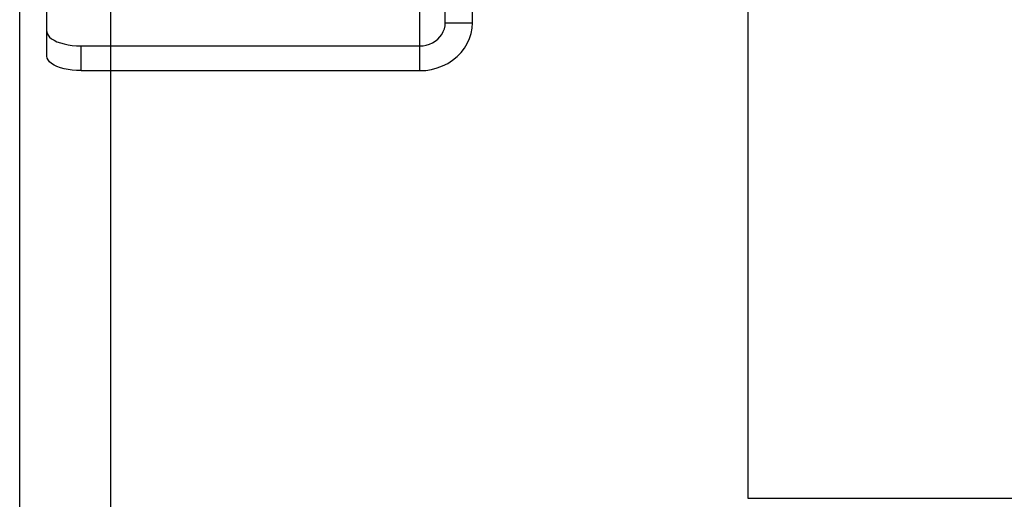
# Model space of a CAD drawing. Header units: inches. Extents: x 0 to 227, y 0 to 147.
# Tile 124 of 247: x 45.79 to 48.49, y 84.45 to 85.77. Entities that reach past the tile are written whole.
import ezdxf

# ---------------------------------------------------------------- set-up
doc = ezdxf.new("R2010")
doc.units = ezdxf.units.IN
doc.header["$LTSCALE"] = 12.466667
doc.header["$MEASUREMENT"] = 0
doc.linetypes.add('HIDDEN', pattern=[0.2, 0.1, -0.1])
doc.linetypes.add('PHANTOM', pattern=[0.8, 0.45, -0.05, 0.1, -0.05, 0.1, -0.05])
doc.layers.get('0').update_dxf_attribs({"linetype": 'CONTINUOUS'})
doc.layers.add('AVAILABLE_DOOR_SPACE', color=7, linetype='CONTINUOUS')
doc.layers.add('DEFAULT_2', color=8, linetype='HIDDEN')

msp = doc.modelspace()

# ---------------------------------------------------------------- linework, layer by layer
at = {"color": 3, "linetype": 'Continuous'}
for p, q in [((46.0353, 83.1097), (46.0353, 93.5885)), ((45.7853, 46.5577), (45.7853, 92.7411))]:
    msp.add_line(p, q, dxfattribs=at)
at = {"layer": 'AVAILABLE_DOOR_SPACE', "color": 4, "linetype": 'PHANTOM'}
for p, q in [((47.7853, 89.2887), (47.7853, 84.4519)), ((47.7853, 84.4519), (103.6603, 84.4519))]:
    msp.add_line(p, q, dxfattribs=at)
at = {"layer": 'DEFAULT_2', "color": 8, "linetype": 'HIDDEN'}
for p, q in [((46.8843, 85.6942), (46.8843, 88.2912)), ((46.9543, 85.7576), (46.9543, 88.2278)), ((47.0293, 85.7576), (47.0293, 88.2278)), ((45.8603, 85.7338), (45.8603, 87.0281)), ((46.9543, 85.7576), (47.0293, 85.7576)), ((45.8603, 85.6658), (45.8603, 85.7338)), ((45.954, 85.6262), (45.954, 85.6942)), ((45.954, 85.6942), (46.8843, 85.6942)), ((46.8843, 85.6262), (46.8843, 85.6942)), ((45.954, 85.6262), (46.8843, 85.6262))]:
    msp.add_line(p, q, dxfattribs=at)
for points in [[(46.8843, 85.6262), (46.9006, 85.627), (46.9166, 85.6295), (46.9322, 85.6336), (46.9472, 85.6392), (46.9614, 85.6463), (46.9747, 85.6549), (46.9868, 85.6647), (46.9977, 85.6757), (47.0071, 85.6877), (47.0149, 85.7006), (47.0211, 85.7142), (47.0257, 85.7284), (47.0284, 85.7428), (47.0293, 85.7576)], [(46.8843, 85.6942), (46.8935, 85.6947), (46.9024, 85.6963), (46.9111, 85.699), (46.9193, 85.7027), (46.9269, 85.7073), (46.9338, 85.7128), (46.9398, 85.719), (46.9449, 85.7259), (46.949, 85.7333), (46.9519, 85.7412), (46.9537, 85.7493), (46.9543, 85.7576)], [(45.8603, 85.7338), (45.8611, 85.7286), (45.8635, 85.7235), (45.8674, 85.7186), (45.8728, 85.714), (45.8797, 85.7097), (45.8877, 85.7058), (45.897, 85.7024), (45.9072, 85.6995), (45.9182, 85.6972), (45.9298, 85.6955), (45.9417, 85.6945), (45.954, 85.6942)], [(45.954, 85.6262), (45.9417, 85.6265), (45.9298, 85.6275), (45.9182, 85.6292), (45.9072, 85.6315), (45.897, 85.6344), (45.8877, 85.6378), (45.8797, 85.6417), (45.8728, 85.646), (45.8674, 85.6507), (45.8635, 85.6556), (45.8611, 85.6606), (45.8603, 85.6658)]]:
    msp.add_lwpolyline(points, dxfattribs=at)

doc.saveas('drawing.dxf')
